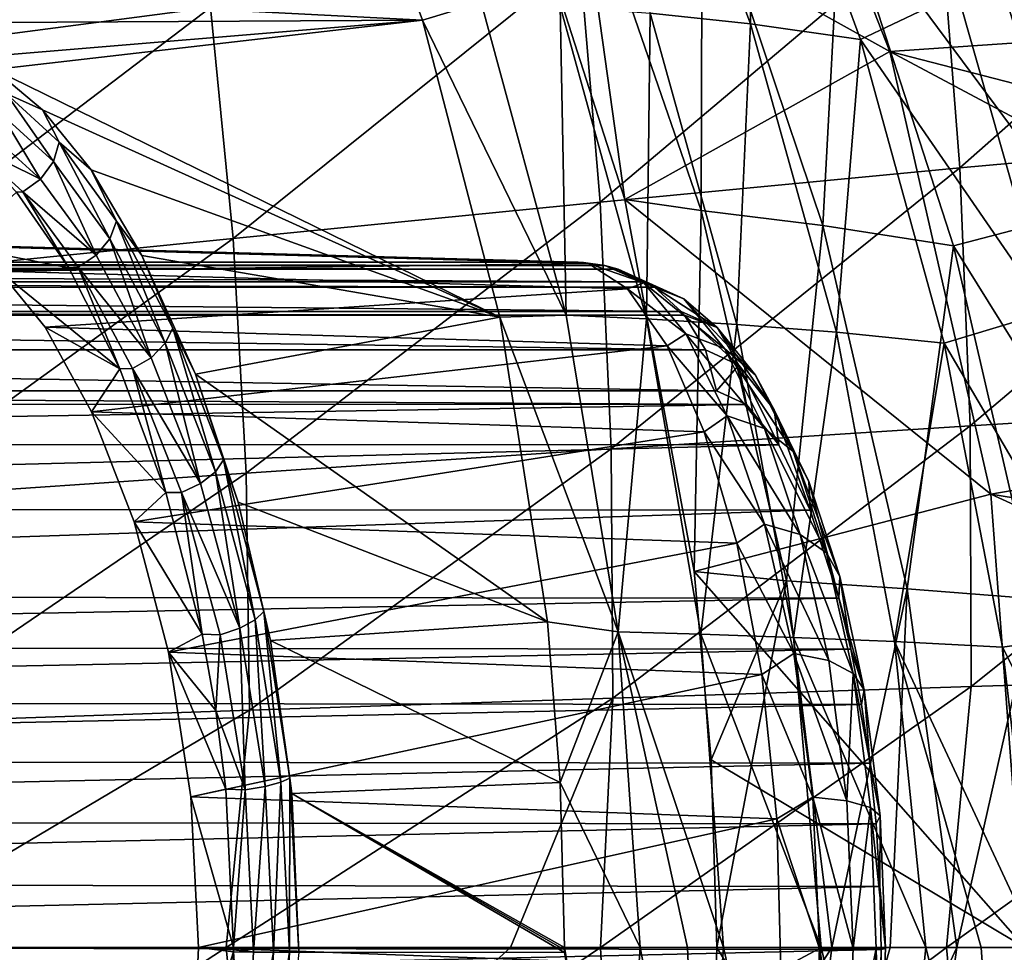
# Model space of a CAD drawing. Header units: metres. Extents: x -237 to 25, y -25 to 25.
# Tile 110 of 165: x -181.6 to -176.6, y -0.02 to 4.71. Entities that reach past the tile are written whole.
import ezdxf

# ---------------------------------------------------------------- set-up
doc = ezdxf.new("R2010")
doc.units = ezdxf.units.M
doc.layers.add('solid_10481232', color=7, linetype='CONTINUOUS')

msp = doc.modelspace()

# ---------------------------------------------------------------- linework, layer by layer
at = {"layer": 'solid_10481232'}
for points in [[(-179.116196, 5.624465, 176.198853), (-178.026047, 6.690937, 182.557755), (-177.184219, 4.551224, 182.346786)], [(-177.184219, 4.551224, 182.346786), (-178.026047, 6.690937, 182.557755), (-174.458664, 4.736272, 181.663757)], [(-177.891769, 4.691387, 175.975433), (-178.473129, 6.230053, 176.067795), (-177.889908, 6.130466, 176.855148)], [(-178.401749, 4.746081, 175.096893), (-178.473129, 6.230053, 176.067795), (-177.891769, 4.691387, 175.975433)], [(-176.840408, 4.847485, 177.458267), (-176.731445, 6.225313, 178.19812), (-176.187683, 4.685115, 178.053986)], [(-176.187683, 4.685115, 178.053986), (-176.731445, 6.225313, 178.19812), (-175.60318, 4.823076, 178.593277)], [(-179.557724, 4.709187, 171.87558), (-199.142776, 5.710663, 94.82251), (-180.080124, 6.126071, 172.005569)], [(-179.259521, 4.799756, 173.031403), (-179.557724, 4.709187, 171.87558), (-180.080124, 6.126071, 172.005569)], [(-177.891769, 4.691387, 175.975433), (-177.889908, 6.130466, 176.855148), (-177.333298, 4.612298, 176.754852)], [(-177.333298, 4.612298, 176.754852), (-177.889908, 6.130466, 176.855148), (-176.840408, 4.847485, 177.458267)], [(-182.73848, 5.60875, 213.063034), (-182.559113, 4.521958, 213.382874), (-180.797623, 5.916001, 212.622665)], [(-182.559113, 4.521958, 213.382874), (-180.633942, 4.773309, 213.009659), (-180.797623, 5.916001, 212.622665)], [(-179.557724, 4.709187, 171.87558), (-198.757599, 4.604128, 94.726448), (-199.142776, 5.710663, 94.82251)], [(-178.530106, 3.79845, 176.046616), (-179.116196, 5.624465, 176.198853), (-177.184219, 4.551224, 182.346786)], [(-178.78212, 5.600693, 176.719574), (-179.116196, 5.624465, 176.198853), (-178.530106, 3.79845, 176.046616)], [(-178.14238, 3.743695, 176.647903), (-178.78212, 5.600693, 176.719574), (-178.530106, 3.79845, 176.046616)], [(-178.136856, 5.49038, 177.542099), (-178.78212, 5.600693, 176.719574), (-178.14238, 3.743695, 176.647903)], [(-177.434174, 5.33835, 178.266647), (-176.239319, 3.725851, 178.806152), (-176.841385, 5.57471, 178.935608)], [(-175.990875, 5.174923, 179.457275), (-176.841385, 5.57471, 178.935608), (-176.239319, 3.725851, 178.806152)], [(-178.136856, 5.49038, 177.542099), (-178.14238, 3.743695, 176.647903), (-177.524994, 3.666541, 177.462738)], [(-178.136856, 5.49038, 177.542099), (-177.524994, 3.666541, 177.462738), (-177.434174, 5.33835, 178.266647)], [(-176.927399, 5.243643, 212.253555), (-176.827972, 3.960128, 212.649963), (-175.138519, 5.451741, 211.877335)], [(-176.827972, 3.960128, 212.649963), (-175.034729, 4.121359, 212.309662), (-175.138519, 5.451741, 211.877335)], [(-177.524994, 3.666541, 177.462738), (-176.861298, 3.563029, 178.177582), (-177.434174, 5.33835, 178.266647)], [(-177.434174, 5.33835, 178.266647), (-176.861298, 3.563029, 178.177582), (-176.239319, 3.725851, 178.806152)], [(-178.758026, 5.015879, 212.632111), (-178.654602, 3.785704, 212.986206), (-176.927399, 5.243643, 212.253555)], [(-178.654602, 3.785704, 212.986206), (-176.827972, 3.960128, 212.649963), (-176.927399, 5.243643, 212.253555)], [(-180.633942, 4.773309, 213.009659), (-180.519669, 3.601113, 213.315643), (-178.758026, 5.015879, 212.632111)], [(-180.519669, 3.601113, 213.315643), (-178.654602, 3.785704, 212.986206), (-178.758026, 5.015879, 212.632111)], [(-177.333298, 4.612298, 176.754852), (-176.840408, 4.847485, 177.458267), (-176.379578, 3.227953, 177.401703)], [(-176.379578, 3.227953, 177.401703), (-176.840408, 4.847485, 177.458267), (-176.187683, 4.685115, 178.053986)], [(-182.559113, 4.521958, 213.382874), (-182.428757, 3.410345, 213.635559), (-180.633942, 4.773309, 213.009659)], [(-182.428757, 3.410345, 213.635559), (-180.519669, 3.601113, 213.315643), (-180.633942, 4.773309, 213.009659)], [(-179.259521, 4.799756, 173.031403), (-178.828171, 3.210992, 172.967529), (-179.557724, 4.709187, 171.87558)], [(-178.858856, 4.780591, 174.116119), (-178.828171, 3.210992, 172.967529), (-179.259521, 4.799756, 173.031403)], [(-178.419861, 3.192245, 174.077637), (-178.828171, 3.210992, 172.967529), (-178.858856, 4.780591, 174.116119)], [(-178.419861, 3.192245, 174.077637), (-178.858856, 4.780591, 174.116119), (-178.401749, 4.746081, 175.096893)], [(-181.918106, 4.513629, 162.151367), (-198.757599, 4.604128, 94.726448), (-179.557724, 4.709187, 171.87558)], [(-181.733109, 4.458906, 162.823944), (-181.918106, 4.513629, 162.151367), (-179.557724, 4.709187, 171.87558)], [(-181.733109, 4.458906, 162.823944), (-179.557724, 4.709187, 171.87558), (-179.164032, 3.200534, 171.780029)], [(-178.828171, 3.210992, 172.967529), (-179.164032, 3.200534, 171.780029), (-179.557724, 4.709187, 171.87558)], [(-178.419861, 3.192245, 174.077637), (-178.401749, 4.746081, 175.096893), (-177.960663, 3.164629, 175.069946)], [(-177.960663, 3.164629, 175.069946), (-178.401749, 4.746081, 175.096893), (-177.891769, 4.691387, 175.975433)], [(-177.184219, 4.551224, 182.346786), (-174.458664, 4.736272, 181.663757), (-174.125763, 3.761809, 181.580338)], [(-177.960663, 3.164629, 175.069946), (-177.891769, 4.691387, 175.975433), (-177.455139, 3.12486, 175.949951)], [(-177.455139, 3.12486, 175.949951), (-177.891769, 4.691387, 175.975433), (-177.333298, 4.612298, 176.754852)], [(-177.455139, 3.12486, 175.949951), (-177.333298, 4.612298, 176.754852), (-176.908249, 3.070093, 176.724304)], [(-176.908249, 3.070093, 176.724304), (-177.333298, 4.612298, 176.754852), (-176.379578, 3.227953, 177.401703)], [(-178.530106, 3.79845, 176.046616), (-177.184219, 4.551224, 182.346786), (-176.670776, 2.30257, 182.218124)], [(-177.184219, 4.551224, 182.346786), (-174.125763, 3.761809, 181.580338), (-173.868927, 2.782364, 181.515976)], [(-176.670776, 2.30257, 182.218124), (-177.184219, 4.551224, 182.346786), (-173.868927, 2.782364, 181.515976)], [(-181.487381, 4.254533, 163.558182), (-181.733109, 4.458906, 162.823944), (-179.164032, 3.200534, 171.780029)], [(-181.673111, 4.33685, 162.971054), (-181.733109, 4.458906, 162.823944), (-181.487381, 4.254533, 163.558182)], [(-181.432098, 3.991808, 163.718613), (-181.69812, 4.233265, 162.957108), (-181.673111, 4.33685, 162.971054)], [(-181.402557, 4.089914, 163.751053), (-181.673111, 4.33685, 162.971054), (-181.487381, 4.254533, 163.558182)], [(-181.432098, 3.991808, 163.718613), (-181.673111, 4.33685, 162.971054), (-181.402557, 4.089914, 163.751053)], [(-181.240906, 3.949619, 164.195404), (-181.487381, 4.254533, 163.558182), (-179.164032, 3.200534, 171.780029)], [(-181.402557, 4.089914, 163.751053), (-181.487381, 4.254533, 163.558182), (-181.240906, 3.949619, 164.195404)], [(-181.497696, 3.901522, 163.703323), (-181.760223, 4.139288, 162.956863), (-181.69812, 4.233265, 162.957108)], [(-181.497696, 3.901522, 163.703323), (-181.69812, 4.233265, 162.957108), (-181.432098, 3.991808, 163.718613)], [(-181.497696, 3.901522, 163.703323), (-181.848221, 4.074387, 162.970917), (-181.760223, 4.139288, 162.956863)], [(-176.827972, 3.960128, 212.649963), (-176.77652, 2.649678, 212.938065), (-175.034729, 4.121359, 212.309662)], [(-176.77652, 2.649678, 212.938065), (-174.978104, 2.759845, 212.623642), (-175.034729, 4.121359, 212.309662)], [(-181.848221, 4.074387, 162.970917), (-181.587402, 3.837705, 163.708954), (-181.62027, 3.835392, 163.692841)], [(-181.497696, 3.901522, 163.703323), (-181.587402, 3.837705, 163.708954), (-181.848221, 4.074387, 162.970917)], [(-181.146347, 3.599217, 164.411865), (-181.432098, 3.991808, 163.718613), (-181.402557, 4.089914, 163.751053)], [(-181.112549, 3.688232, 164.461716), (-181.402557, 4.089914, 163.751053), (-181.240906, 3.949619, 164.195404)], [(-181.146347, 3.599217, 164.411865), (-181.402557, 4.089914, 163.751053), (-181.112549, 3.688232, 164.461716)], [(-181.215469, 3.515634, 164.38147), (-181.497696, 3.901522, 163.703323), (-181.432098, 3.991808, 163.718613)], [(-181.215469, 3.515634, 164.38147), (-181.432098, 3.991808, 163.718613), (-181.146347, 3.599217, 164.411865)], [(-178.654602, 3.785704, 212.986206), (-178.599503, 2.532049, 213.243622), (-176.827972, 3.960128, 212.649963)], [(-178.599503, 2.532049, 213.243622), (-176.77652, 2.649678, 212.938065), (-176.827972, 3.960128, 212.649963)], [(-181.215469, 3.515634, 164.38147), (-181.587402, 3.837705, 163.708954), (-181.497696, 3.901522, 163.703323)], [(-180.982788, 3.514504, 164.77742), (-181.240906, 3.949619, 164.195404), (-179.164032, 3.200534, 171.780029)], [(-181.112549, 3.688232, 164.461716), (-181.240906, 3.949619, 164.195404), (-180.982788, 3.514504, 164.77742)], [(-181.916412, 3.561144, 162.216644), (-181.62027, 3.835392, 163.692841), (-181.35379, 3.451878, 164.364639)], [(-181.587402, 3.837705, 163.708954), (-181.35379, 3.451878, 164.364639), (-181.62027, 3.835392, 163.692841)], [(-181.587402, 3.837705, 163.708954), (-181.307236, 3.454676, 164.377441), (-181.35379, 3.451878, 164.364639)], [(-181.215469, 3.515634, 164.38147), (-181.307236, 3.454676, 164.377441), (-181.587402, 3.837705, 163.708954)], [(-180.519669, 3.601113, 213.315643), (-180.453934, 2.408455, 213.537964), (-178.654602, 3.785704, 212.986206)], [(-180.453934, 2.408455, 213.537964), (-178.599503, 2.532049, 213.243622), (-178.654602, 3.785704, 212.986206)], [(-178.177353, 1.908863, 175.944595), (-178.530106, 3.79845, 176.046616), (-176.670776, 2.30257, 182.218124)], [(-178.14238, 3.743695, 176.647903), (-178.530106, 3.79845, 176.046616), (-178.177353, 1.908863, 175.944595)], [(-177.70929, 1.861857, 176.684433), (-178.14238, 3.743695, 176.647903), (-178.177353, 1.908863, 175.944595)], [(-177.524994, 3.666541, 177.462738), (-178.14238, 3.743695, 176.647903), (-177.70929, 1.861857, 176.684433)], [(-176.861298, 3.563029, 178.177582), (-175.795395, 1.853297, 178.798401), (-176.239319, 3.725851, 178.806152)], [(-180.863953, 3.06851, 165.015137), (-181.146347, 3.599217, 164.411865), (-181.112549, 3.688232, 164.461716)], [(-180.826279, 3.144937, 165.080643), (-181.112549, 3.688232, 164.461716), (-180.982788, 3.514504, 164.77742)], [(-180.863953, 3.06851, 165.015137), (-181.112549, 3.688232, 164.461716), (-180.826279, 3.144937, 165.080643)], [(-177.524994, 3.666541, 177.462738), (-177.70929, 1.861857, 176.684433), (-177.096069, 1.822429, 177.494339)], [(-177.524994, 3.666541, 177.462738), (-177.096069, 1.822429, 177.494339), (-176.861298, 3.563029, 178.177582)], [(-182.428757, 3.410345, 213.635559), (-182.346985, 2.2811, 213.818909), (-180.519669, 3.601113, 213.315643)], [(-182.346985, 2.2811, 213.818909), (-180.453934, 2.408455, 213.537964), (-180.519669, 3.601113, 213.315643)], [(-190.781921, 3.480846, 112.926102), (-181.971069, 3.567887, 162.004288), (-178.766922, 3.480846, 161.115616)], [(-178.766922, 3.480846, 161.115616), (-181.971069, 3.567887, 162.004288), (-181.944122, 3.566207, 162.110626)], [(-178.740601, 3.479191, 161.21936), (-181.944122, 3.566207, 162.110626), (-181.916412, 3.561144, 162.216644)], [(-178.740601, 3.479191, 161.21936), (-178.766922, 3.480846, 161.115616), (-181.944122, 3.566207, 162.110626)], [(-181.708435, 3.435745, 162.926468), (-181.916412, 3.561144, 162.216644), (-181.35379, 3.451878, 164.364639)], [(-178.713943, 3.474241, 161.322876), (-181.916412, 3.561144, 162.216644), (-181.708435, 3.435745, 162.926468)], [(-178.713943, 3.474241, 161.322876), (-178.740601, 3.479191, 161.21936), (-181.916412, 3.561144, 162.216644)], [(-180.93663, 2.995133, 164.970169), (-181.215469, 3.515634, 164.38147), (-181.146347, 3.599217, 164.411865)], [(-180.93663, 2.995133, 164.970169), (-181.146347, 3.599217, 164.411865), (-180.863953, 3.06851, 165.015137)], [(-177.096069, 1.822429, 177.494339), (-176.44574, 1.770874, 178.198013), (-176.861298, 3.563029, 178.177582)], [(-176.861298, 3.563029, 178.177582), (-176.44574, 1.770874, 178.198013), (-175.795395, 1.853297, 178.798401)], [(-180.93663, 2.995133, 164.970169), (-181.307236, 3.454676, 164.377441), (-181.215469, 3.515634, 164.38147)], [(-180.710403, 2.912573, 165.334595), (-180.982788, 3.514504, 164.77742), (-179.164032, 3.200534, 171.780029)], [(-180.826279, 3.144937, 165.080643), (-180.982788, 3.514504, 164.77742), (-180.710403, 2.912573, 165.334595)], [(-178.631332, 3.463958, 161.081543), (-190.781921, 3.480846, 112.926102), (-178.766922, 3.480846, 161.115616)], [(-190.645752, 3.463844, 112.892159), (-190.781921, 3.480846, 112.926102), (-178.631332, 3.463958, 161.081543)], [(-190.645752, 3.463844, 112.892159), (-178.631332, 3.463958, 161.081543), (-178.564484, 3.445498, 161.064835)], [(-190.574173, 3.443749, 112.874313), (-190.645752, 3.463844, 112.892159), (-178.564484, 3.445498, 161.064835)], [(-178.516495, 3.34526, 162.043106), (-178.713943, 3.474241, 161.322876), (-181.708435, 3.435745, 162.926468)], [(-181.708435, 3.435745, 162.926468), (-181.35379, 3.451878, 164.364639), (-181.094589, 2.93964, 164.942459)], [(-181.307236, 3.454676, 164.377441), (-181.094589, 2.93964, 164.942459), (-181.35379, 3.451878, 164.364639)], [(-181.307236, 3.454676, 164.377441), (-181.030884, 2.939835, 164.955643), (-181.094589, 2.93964, 164.942459)], [(-180.93663, 2.995133, 164.970169), (-181.030884, 2.939835, 164.955643), (-181.307236, 3.454676, 164.377441)], [(-178.631332, 3.463958, 161.081543), (-178.766922, 3.480846, 161.115616), (-178.740601, 3.479191, 161.21936)], [(-178.631332, 3.463958, 161.081543), (-178.740601, 3.479191, 161.21936), (-178.713943, 3.474241, 161.322876)], [(-178.433182, 3.376189, 161.826859), (-178.713943, 3.474241, 161.322876), (-178.516495, 3.34526, 162.043106)], [(-178.631332, 3.463958, 161.081543), (-178.713943, 3.474241, 161.322876), (-178.433182, 3.376189, 161.826859)], [(-178.631332, 3.463958, 161.081543), (-178.229538, 3.294886, 161.750259), (-178.422134, 3.380592, 161.029373)], [(-178.631332, 3.463958, 161.081543), (-178.433182, 3.376189, 161.826859), (-178.229538, 3.294886, 161.750259)], [(-178.564484, 3.445498, 161.064835), (-178.631332, 3.463958, 161.081543), (-178.422134, 3.380592, 161.029373)], [(-190.574173, 3.443749, 112.874313), (-178.564484, 3.445498, 161.064835), (-178.422134, 3.380592, 161.029373)], [(-190.436859, 3.380473, 112.84008), (-190.574173, 3.443749, 112.874313), (-178.422134, 3.380592, 161.029373)], [(-181.47467, 3.150587, 163.598816), (-181.708435, 3.435745, 162.926468), (-181.094589, 2.93964, 164.942459)], [(-178.516495, 3.34526, 162.043106), (-181.708435, 3.435745, 162.926468), (-181.47467, 3.150587, 163.598816)], [(-190.436859, 3.380473, 112.84008), (-178.422134, 3.380592, 161.029373), (-178.379623, 3.353243, 161.018768)], [(-190.388016, 3.348654, 112.827904), (-190.436859, 3.380473, 112.84008), (-178.379623, 3.353243, 161.018768)], [(-190.388016, 3.348654, 112.827904), (-178.379623, 3.353243, 161.018768), (-178.243347, 3.230779, 160.984787)], [(-178.433182, 3.376189, 161.826859), (-178.516495, 3.34526, 162.043106), (-178.219757, 3.116772, 162.52623)], [(-178.433182, 3.376189, 161.826859), (-178.023544, 3.04174, 162.427139), (-178.229538, 3.294886, 161.750259)], [(-178.433182, 3.376189, 161.826859), (-178.219757, 3.116772, 162.52623), (-178.023544, 3.04174, 162.427139)], [(-178.379623, 3.353243, 161.018768), (-178.422134, 3.380592, 161.029373), (-178.229538, 3.294886, 161.750259)], [(-178.379623, 3.353243, 161.018768), (-178.060699, 3.14856, 161.667938), (-178.243347, 3.230779, 160.984787)], [(-178.379623, 3.353243, 161.018768), (-178.229538, 3.294886, 161.750259), (-178.060699, 3.14856, 161.667938)], [(-190.258072, 3.230536, 112.795502), (-190.388016, 3.348654, 112.827904), (-178.243347, 3.230779, 160.984787)], [(-178.315414, 3.054989, 162.71962), (-178.516495, 3.34526, 162.043106), (-181.47467, 3.150587, 163.598816)], [(-178.219757, 3.116772, 162.52623), (-178.516495, 3.34526, 162.043106), (-178.315414, 3.054989, 162.71962)], [(-178.229538, 3.294886, 161.750259), (-177.866486, 2.906669, 162.309753), (-178.060699, 3.14856, 161.667938)], [(-178.229538, 3.294886, 161.750259), (-178.023544, 3.04174, 162.427139), (-177.866486, 2.906669, 162.309753)], [(-190.258072, 3.230536, 112.795502), (-178.243347, 3.230779, 160.984787), (-178.227203, 3.211497, 160.980759)], [(-190.237869, 3.206182, 112.790466), (-190.258072, 3.230536, 112.795502), (-178.227203, 3.211497, 160.980759)], [(-190.237869, 3.206182, 112.790466), (-178.227203, 3.211497, 160.980759), (-178.121002, 3.035587, 160.954208)], [(-190.13591, 3.035577, 112.765045), (-190.237869, 3.206182, 112.790466), (-178.121002, 3.035587, 160.954208)], [(-178.828171, 3.210992, 172.967529), (-178.564514, 1.603882, 172.953629), (-179.164032, 3.200534, 171.780029)], [(-178.419861, 3.192245, 174.077637), (-178.564514, 1.603882, 172.953629), (-178.828171, 3.210992, 172.967529)], [(-178.227203, 3.211497, 160.980759), (-178.243347, 3.230779, 160.984787), (-178.060699, 3.14856, 161.667938)], [(-178.227203, 3.211497, 160.980759), (-177.951172, 2.958417, 161.59169), (-178.121002, 3.035587, 160.954208)], [(-178.227203, 3.211497, 160.980759), (-178.060699, 3.14856, 161.667938), (-177.951172, 2.958417, 161.59169)], [(-176.908249, 3.070093, 176.724304), (-176.379578, 3.227953, 177.401703), (-176.049759, 1.604323, 177.428268)], [(-180.710403, 2.912573, 165.334595), (-179.164032, 3.200534, 171.780029), (-178.922211, 1.654407, 171.720901)], [(-178.564514, 1.603882, 172.953629), (-178.922211, 1.654407, 171.720901), (-179.164032, 3.200534, 171.780029)], [(-178.14328, 1.591302, 174.09642), (-178.564514, 1.603882, 172.953629), (-178.419861, 3.192245, 174.077637)], [(-178.14328, 1.591302, 174.09642), (-178.419861, 3.192245, 174.077637), (-177.960663, 3.164629, 175.069946)], [(-178.14328, 1.591302, 174.09642), (-177.960663, 3.164629, 175.069946), (-177.673248, 1.575201, 175.10643)], [(-177.673248, 1.575201, 175.10643), (-177.960663, 3.164629, 175.069946), (-177.455139, 3.12486, 175.949951)], [(-181.238785, 2.72059, 164.190125), (-181.47467, 3.150587, 163.598816), (-181.094589, 2.93964, 164.942459)], [(-178.315414, 3.054989, 162.71962), (-181.47467, 3.150587, 163.598816), (-181.238785, 2.72059, 164.190125)], [(-180.609512, 2.416307, 165.509506), (-180.863953, 3.06851, 165.015137), (-180.826279, 3.144937, 165.080643)], [(-180.568497, 2.476893, 165.588242), (-180.826279, 3.144937, 165.080643), (-180.710403, 2.912573, 165.334595)], [(-180.609512, 2.416307, 165.509506), (-180.826279, 3.144937, 165.080643), (-180.568497, 2.476893, 165.588242)], [(-178.219757, 3.116772, 162.52623), (-178.315414, 3.054989, 162.71962), (-178.009491, 2.700654, 163.145004)], [(-178.219757, 3.116772, 162.52623), (-177.820801, 2.635631, 163.026184), (-178.023544, 3.04174, 162.427139)], [(-178.219757, 3.116772, 162.52623), (-178.009491, 2.700654, 163.145004), (-177.820801, 2.635631, 163.026184)], [(-178.060699, 3.14856, 161.667938), (-177.771362, 2.731162, 162.190948), (-177.951172, 2.958417, 161.59169)], [(-178.060699, 3.14856, 161.667938), (-177.866486, 2.906669, 162.309753), (-177.771362, 2.731162, 162.190948)], [(-177.673248, 1.575201, 175.10643), (-177.455139, 3.12486, 175.949951), (-177.160446, 1.553885, 175.992722)], [(-177.160446, 1.553885, 175.992722), (-177.455139, 3.12486, 175.949951), (-176.908249, 3.070093, 176.724304)], [(-178.126389, 2.619194, 163.314575), (-178.315414, 3.054989, 162.71962), (-181.238785, 2.72059, 164.190125)], [(-180.685577, 2.356898, 165.451431), (-180.93663, 2.995133, 164.970169), (-180.863953, 3.06851, 165.015137)], [(-180.685577, 2.356898, 165.451431), (-180.863953, 3.06851, 165.015137), (-180.609512, 2.416307, 165.509506)], [(-178.009491, 2.700654, 163.145004), (-178.315414, 3.054989, 162.71962), (-178.126389, 2.619194, 163.314575)], [(-177.160446, 1.553885, 175.992722), (-176.908249, 3.070093, 176.724304), (-176.611023, 1.525882, 176.764999)], [(-176.611023, 1.525882, 176.764999), (-176.908249, 3.070093, 176.724304), (-176.049759, 1.604323, 177.428268)], [(-190.13591, 3.035577, 112.765045), (-178.121002, 3.035587, 160.954208), (-178.06427, 2.827367, 160.94043)], [(-190.13591, 3.035577, 112.765045), (-178.06427, 2.827367, 160.94043), (-190.079269, 2.827367, 112.750923)], [(-178.121002, 3.035587, 160.954208), (-177.951172, 2.958417, 161.59169), (-178.06427, 2.827367, 160.94043)], [(-178.023544, 3.04174, 162.427139), (-177.675735, 2.51856, 162.878052), (-177.866486, 2.906669, 162.309753)], [(-178.023544, 3.04174, 162.427139), (-177.820801, 2.635631, 163.026184), (-177.675735, 2.51856, 162.878052)], [(-180.685577, 2.356898, 165.451431), (-181.030884, 2.939835, 164.955643), (-180.93663, 2.995133, 164.970169)], [(-177.951172, 2.958417, 161.59169), (-177.911224, 2.758576, 161.517929), (-178.06427, 2.827367, 160.94043)], [(-177.951172, 2.958417, 161.59169), (-177.748199, 2.553201, 162.068649), (-177.911224, 2.758576, 161.517929)], [(-177.951172, 2.958417, 161.59169), (-177.771362, 2.731162, 162.190948), (-177.748199, 2.553201, 162.068649)], [(-181.238785, 2.72059, 164.190125), (-181.094589, 2.93964, 164.942459), (-180.861343, 2.31157, 165.416306)], [(-181.030884, 2.939835, 164.955643), (-180.861343, 2.31157, 165.416306), (-181.094589, 2.93964, 164.942459)], [(-181.030884, 2.939835, 164.955643), (-180.782562, 2.310786, 165.426575), (-180.861343, 2.31157, 165.416306)], [(-180.685577, 2.356898, 165.451431), (-180.782562, 2.310786, 165.426575), (-181.030884, 2.939835, 164.955643)], [(-180.493179, 2.261078, 165.743439), (-180.710403, 2.912573, 165.334595), (-178.922211, 1.654407, 171.720901)], [(-180.568497, 2.476893, 165.588242), (-180.710403, 2.912573, 165.334595), (-180.493179, 2.261078, 165.743439)], [(-177.866486, 2.906669, 162.309753), (-177.595352, 2.366455, 162.721954), (-177.771362, 2.731162, 162.190948)], [(-177.866486, 2.906669, 162.309753), (-177.675735, 2.51856, 162.878052), (-177.595352, 2.366455, 162.721954)], [(-190.214447, 2.759539, 112.172874), (-190.079269, 2.827367, 112.750923), (-177.911224, 2.758576, 161.517929)], [(-190.079269, 2.827367, 112.750923), (-178.06427, 2.827367, 160.94043), (-177.911224, 2.758576, 161.517929)], [(-190.328461, 2.556906, 111.613792), (-190.214447, 2.759539, 112.172874), (-177.911224, 2.758576, 161.517929)], [(-190.328461, 2.556906, 111.613792), (-177.911224, 2.758576, 161.517929), (-177.748199, 2.553201, 162.068649)], [(-176.77652, 2.649678, 212.938065), (-176.771515, 1.325055, 213.115387), (-174.978104, 2.759845, 212.623642)], [(-176.771515, 1.325055, 213.115387), (-174.966751, 1.381054, 212.816284), (-174.978104, 2.759845, 212.623642)], [(-176.670776, 2.30257, 182.218124), (-173.868927, 2.782364, 181.515976), (-173.6922, 1.820706, 181.47168)], [(-181.022095, 2.162238, 164.678467), (-181.238785, 2.72059, 164.190125), (-180.861343, 2.31157, 165.416306)], [(-178.126389, 2.619194, 163.314575), (-181.238785, 2.72059, 164.190125), (-181.022095, 2.162238, 164.678467)], [(-178.009491, 2.700654, 163.145004), (-178.126389, 2.619194, 163.314575), (-177.820648, 2.150177, 163.655182)], [(-178.009491, 2.700654, 163.145004), (-177.63884, 2.098363, 163.520233), (-177.820801, 2.635631, 163.026184)], [(-178.009491, 2.700654, 163.145004), (-177.820648, 2.150177, 163.655182), (-177.63884, 2.098363, 163.520233)], [(-177.771362, 2.731162, 162.190948), (-177.588226, 2.220917, 162.560547), (-177.748199, 2.553201, 162.068649)], [(-177.771362, 2.731162, 162.190948), (-177.595352, 2.366455, 162.721954), (-177.588226, 2.220917, 162.560547)], [(-177.961426, 2.053677, 163.805893), (-178.126389, 2.619194, 163.314575), (-181.022095, 2.162238, 164.678467)], [(-178.599503, 2.532049, 213.243622), (-178.59166, 1.266138, 213.402161), (-176.77652, 2.649678, 212.938065)], [(-178.59166, 1.266138, 213.402161), (-176.771515, 1.325055, 213.115387), (-176.77652, 2.649678, 212.938065)], [(-177.820648, 2.150177, 163.655182), (-178.126389, 2.619194, 163.314575), (-177.961426, 2.053677, 163.805893)], [(-177.820801, 2.635631, 163.026184), (-177.504807, 2.005063, 163.346954), (-177.675735, 2.51856, 162.878052)], [(-177.820801, 2.635631, 163.026184), (-177.63884, 2.098363, 163.520233), (-177.504807, 2.005063, 163.346954)], [(-190.41803, 2.228556, 111.106209), (-190.328461, 2.556906, 111.613792), (-177.748199, 2.553201, 162.068649)], [(-190.41803, 2.228556, 111.106209), (-177.748199, 2.553201, 162.068649), (-177.588226, 2.220917, 162.560547)], [(-180.453934, 2.408455, 213.537964), (-180.435974, 1.204738, 213.674744), (-178.599503, 2.532049, 213.243622)], [(-180.435974, 1.204738, 213.674744), (-178.59166, 1.266138, 213.402161), (-178.599503, 2.532049, 213.243622)], [(-177.675735, 2.51856, 162.878052), (-177.437988, 1.883863, 163.160385), (-177.595352, 2.366455, 162.721954)], [(-177.675735, 2.51856, 162.878052), (-177.504807, 2.005063, 163.346954), (-177.437988, 1.883863, 163.160385)], [(-180.406815, 1.663881, 165.877625), (-180.609512, 2.416307, 165.509506), (-180.568497, 2.476893, 165.588242)], [(-180.363205, 1.705815, 165.966446), (-180.568497, 2.476893, 165.588242), (-180.493179, 2.261078, 165.743439)], [(-180.406815, 1.663881, 165.877625), (-180.568497, 2.476893, 165.588242), (-180.363205, 1.705815, 165.966446)], [(-182.346985, 2.2811, 213.818909), (-182.313446, 1.141678, 213.931335), (-180.453934, 2.408455, 213.537964)], [(-182.313446, 1.141678, 213.931335), (-180.435974, 1.204738, 213.674744), (-180.453934, 2.408455, 213.537964)], [(-180.485748, 1.622037, 165.809021), (-180.685577, 2.356898, 165.451431), (-180.609512, 2.416307, 165.509506)], [(-180.485748, 1.622037, 165.809021), (-180.609512, 2.416307, 165.509506), (-180.406815, 1.663881, 165.877625)], [(-180.485748, 1.622037, 165.809021), (-180.782562, 2.310786, 165.426575), (-180.685577, 2.356898, 165.451431)], [(-177.595352, 2.366455, 162.721954), (-177.44368, 1.774911, 162.972275), (-177.588226, 2.220917, 162.560547)], [(-177.595352, 2.366455, 162.721954), (-177.437988, 1.883863, 163.160385), (-177.44368, 1.774911, 162.972275)], [(-181.022095, 2.162238, 164.678467), (-180.861343, 2.31157, 165.416306), (-180.676376, 1.591565, 165.767517)], [(-180.782562, 2.310786, 165.426575), (-180.676376, 1.591565, 165.767517), (-180.861343, 2.31157, 165.416306)], [(-180.782562, 2.310786, 165.426575), (-180.585312, 1.588793, 165.77533), (-180.676376, 1.591565, 165.767517)], [(-180.485748, 1.622037, 165.809021), (-180.585312, 1.588793, 165.77533), (-180.782562, 2.310786, 165.426575)], [(-178.177353, 1.908863, 175.944595), (-176.670776, 2.30257, 182.218124), (-176.498291, 0, 182.174896)], [(-176.670776, 2.30257, 182.218124), (-173.6922, 1.820706, 181.47168), (-173.58847, 0.892362, 181.445694)], [(-176.498291, 0, 182.174896), (-176.670776, 2.30257, 182.218124), (-173.58847, 0.892362, 181.445694)], [(-180.329605, 1.559887, 166.034332), (-180.493179, 2.261078, 165.743439), (-178.922211, 1.654407, 171.720901)], [(-180.363205, 1.705815, 165.966446), (-180.493179, 2.261078, 165.743439), (-180.329605, 1.559887, 166.034332)], [(-190.483932, 1.786692, 110.674675), (-190.41803, 2.228556, 111.106209), (-177.588226, 2.220917, 162.560547)], [(-190.483932, 1.786692, 110.674675), (-177.588226, 2.220917, 162.560547), (-177.44368, 1.774911, 162.972275)], [(-180.847336, 1.500613, 165.042847), (-181.022095, 2.162238, 164.678467), (-180.676376, 1.591565, 165.767517)], [(-177.961426, 2.053677, 163.805893), (-181.022095, 2.162238, 164.678467), (-180.847336, 1.500613, 165.042847)], [(-177.820648, 2.150177, 163.655182), (-177.961426, 2.053677, 163.805893), (-177.670807, 1.493389, 164.035019)], [(-177.820648, 2.150177, 163.655182), (-177.494537, 1.457346, 163.888107), (-177.63884, 2.098363, 163.520233)], [(-177.820648, 2.150177, 163.655182), (-177.670807, 1.493389, 164.035019), (-177.494537, 1.457346, 163.888107)], [(-177.834732, 1.386595, 164.167404), (-177.961426, 2.053677, 163.805893), (-180.847336, 1.500613, 165.042847)], [(-177.670807, 1.493389, 164.035019), (-177.961426, 2.053677, 163.805893), (-177.834732, 1.386595, 164.167404)], [(-177.63884, 2.098363, 163.520233), (-177.3694, 1.392433, 163.696228), (-177.504807, 2.005063, 163.346954)], [(-177.63884, 2.098363, 163.520233), (-177.494537, 1.457346, 163.888107), (-177.3694, 1.392433, 163.696228)], [(-177.504807, 2.005063, 163.346954), (-177.313553, 1.30813, 163.487091), (-177.437988, 1.883863, 163.160385)], [(-177.504807, 2.005063, 163.346954), (-177.3694, 1.392433, 163.696228), (-177.313553, 1.30813, 163.487091)], [(-178.090591, 0.953714, 175.91394), (-178.177353, 1.908863, 175.944595), (-176.498291, 0, 182.174896)], [(-177.70929, 1.861857, 176.684433), (-178.177353, 1.908863, 175.944595), (-178.090591, 0.953714, 175.91394)], [(-177.70929, 1.861857, 176.684433), (-178.090591, 0.953714, 175.91394), (-178.062225, -0.000002, 175.902237)], [(-177.70929, 1.861857, 176.684433), (-178.062225, -0.000002, 175.902237), (-177.478394, -0.000075, 176.821808)], [(-177.096069, 1.822429, 177.494339), (-177.70929, 1.861857, 176.684433), (-177.478394, -0.000075, 176.821808)], [(-177.437988, 1.883863, 163.160385), (-177.381378, 1.514933, 163.141663), (-177.44368, 1.774911, 162.972275)], [(-177.437988, 1.883863, 163.160385), (-177.313553, 1.30813, 163.487091), (-177.381378, 1.514933, 163.141663)], [(-177.096069, 1.822429, 177.494339), (-177.478394, -0.000075, 176.821808), (-177.182449, -0.000045, 177.220993)], [(-177.096069, 1.822429, 177.494339), (-177.182449, -0.000045, 177.220993), (-176.844025, -0.00001, 177.632843)], [(-177.096069, 1.822429, 177.494339), (-176.844025, -0.00001, 177.632843), (-176.44574, 1.770874, 178.198013)], [(-190.508621, 1.528435, 110.495018), (-190.483932, 1.786692, 110.674675), (-177.44368, 1.774911, 162.972275)], [(-190.508621, 1.528435, 110.495018), (-177.44368, 1.774911, 162.972275), (-177.381378, 1.514933, 163.141663)], [(-176.44574, 1.770874, 178.198013), (-176.844025, -0.00001, 177.632843), (-176.175858, -0.000002, 178.330811)], [(-180.276535, 0.838888, 166.104141), (-180.406815, 1.663881, 165.877625), (-180.363205, 1.705815, 165.966446)], [(-180.231262, 0.860062, 166.199295), (-180.363205, 1.705815, 165.966446), (-180.329605, 1.559887, 166.034332)], [(-180.276535, 0.838888, 166.104141), (-180.363205, 1.705815, 165.966446), (-180.231262, 0.860062, 166.199295)], [(-180.357407, 0.8175, 166.028702), (-180.485748, 1.622037, 165.809021), (-180.406815, 1.663881, 165.877625)], [(-180.357407, 0.8175, 166.028702), (-180.406815, 1.663881, 165.877625), (-180.276535, 0.838888, 166.104141)], [(-180.329605, 1.559887, 166.034332), (-178.922211, 1.654407, 171.720901), (-178.857544, 0.838575, 171.703934)], [(-178.564514, 1.603882, 172.953629), (-178.857544, 0.838575, 171.703934), (-178.922211, 1.654407, 171.720901)], [(-180.485748, 1.622037, 165.809021), (-180.458801, 0.800238, 165.989059), (-180.585312, 1.588793, 165.77533)], [(-180.357407, 0.8175, 166.028702), (-180.458801, 0.800238, 165.989059), (-180.485748, 1.622037, 165.809021)], [(-178.564514, 1.603882, 172.953629), (-178.452133, 0.000006, 173.027084), (-178.857544, 0.838575, 171.703934)], [(-178.210953, 0.000003, 173.705246), (-178.452133, 0.000006, 173.027084), (-178.564514, 1.603882, 172.953629)], [(-178.14328, 1.591302, 174.09642), (-178.028809, 0.000002, 174.159271), (-178.564514, 1.603882, 172.953629)], [(-178.210953, 0.000003, 173.705246), (-178.564514, 1.603882, 172.953629), (-178.028809, 0.000002, 174.159271)], [(-176.611023, 1.525882, 176.764999), (-176.049759, 1.604323, 177.428268), (-175.841461, -0.000006, 177.538956)], [(-180.847336, 1.500613, 165.042847), (-180.676376, 1.591565, 165.767517), (-180.607498, 1.203708, 165.893692)], [(-180.585312, 1.588793, 165.77533), (-180.607498, 1.203708, 165.893692), (-180.676376, 1.591565, 165.767517)], [(-180.585312, 1.588793, 165.77533), (-180.458801, 0.800238, 165.989059), (-180.607498, 1.203708, 165.893692)], [(-180.221939, 0.781385, 166.218796), (-180.329605, 1.559887, 166.034332), (-178.857544, 0.838575, 171.703934)], [(-180.231262, 0.860062, 166.199295), (-180.329605, 1.559887, 166.034332), (-180.221939, 0.781385, 166.218796)], [(-178.14328, 1.591302, 174.09642), (-177.673248, 1.575201, 175.10643), (-177.53244, -0.000002, 175.206436)], [(-178.14328, 1.591302, 174.09642), (-177.53244, -0.000002, 175.206436), (-178.028809, 0.000002, 174.159271)], [(-177.673248, 1.575201, 175.10643), (-177.160446, 1.553885, 175.992722), (-177.000778, -0.000004, 176.102722)], [(-177.673248, 1.575201, 175.10643), (-177.000778, -0.000004, 176.102722), (-177.53244, -0.000002, 175.206436)], [(-177.160446, 1.553885, 175.992722), (-176.611023, 1.525882, 176.764999), (-176.434998, -0.000005, 176.875717)], [(-177.160446, 1.553885, 175.992722), (-176.434998, -0.000005, 176.875717), (-176.71933, -0.000005, 176.507065)], [(-177.000778, -0.000004, 176.102722), (-177.160446, 1.553885, 175.992722), (-176.71933, -0.000005, 176.507065)], [(-190.528275, 1.249277, 110.343201), (-190.508621, 1.528435, 110.495018), (-177.381378, 1.514933, 163.141663)], [(-190.528275, 1.249277, 110.343201), (-177.381378, 1.514933, 163.141663), (-177.327866, 1.234391, 163.283707)], [(-180.847336, 1.500613, 165.042847), (-180.607498, 1.203708, 165.893692), (-180.557312, 0.803405, 165.984009)], [(-180.733734, 0.765863, 165.268311), (-180.847336, 1.500613, 165.042847), (-180.557312, 0.803405, 165.984009)], [(-177.834732, 1.386595, 164.167404), (-180.847336, 1.500613, 165.042847), (-180.733734, 0.765863, 165.268311)], [(-177.313553, 1.30813, 163.487091), (-177.327866, 1.234391, 163.283707), (-177.381378, 1.514933, 163.141663)], [(-176.611023, 1.525882, 176.764999), (-175.841461, -0.000006, 177.538956), (-176.434998, -0.000005, 176.875717)], [(-177.670807, 1.493389, 164.035019), (-177.834732, 1.386595, 164.167404), (-177.574493, 0.762776, 164.269043)], [(-177.670807, 1.493389, 164.035019), (-177.401825, 0.744329, 164.114807), (-177.494537, 1.457346, 163.888107)], [(-177.670807, 1.493389, 164.035019), (-177.574493, 0.762776, 164.269043), (-177.401825, 0.744329, 164.114807)], [(-177.494537, 1.457346, 163.888107), (-177.401825, 0.744329, 164.114807), (-177.3694, 1.392433, 163.696228)], [(-177.757736, 0.653235, 164.381058), (-177.834732, 1.386595, 164.167404), (-180.733734, 0.765863, 165.268311)], [(-177.574493, 0.762776, 164.269043), (-177.834732, 1.386595, 164.167404), (-177.757736, 0.653235, 164.381058)], [(-177.401825, 0.744329, 164.114807), (-177.282471, 0.711078, 163.911469), (-177.3694, 1.392433, 163.696228)], [(-177.3694, 1.392433, 163.696228), (-177.233749, 0.667917, 163.688477), (-177.313553, 1.30813, 163.487091)], [(-177.3694, 1.392433, 163.696228), (-177.282471, 0.711078, 163.911469), (-177.233749, 0.667917, 163.688477)], [(-176.896896, -0.000001, 213.194672), (-175.10289, -0.000002, 212.903854), (-174.966751, 1.381054, 212.816284)], [(-176.771515, 1.325055, 213.115387), (-176.896896, -0.000001, 213.194672), (-174.966751, 1.381054, 212.816284)], [(-178.654327, 0, 213.464813), (-176.896896, -0.000001, 213.194672), (-176.771515, 1.325055, 213.115387)], [(-178.59166, 1.266138, 213.402161), (-178.654327, 0, 213.464813), (-176.771515, 1.325055, 213.115387)], [(-177.313553, 1.30813, 163.487091), (-177.284637, 0.936173, 163.396179), (-177.327866, 1.234391, 163.283707)], [(-177.313553, 1.30813, 163.487091), (-177.233749, 0.667917, 163.688477), (-177.284637, 0.936173, 163.396179)], [(-180.555618, 0, 213.737808), (-179.110382, 0, 213.532227), (-178.59166, 1.266138, 213.402161)], [(-180.435974, 1.204738, 213.674744), (-180.555618, 0, 213.737808), (-178.59166, 1.266138, 213.402161)], [(-179.110382, 0, 213.532227), (-178.654327, 0, 213.464813), (-178.59166, 1.266138, 213.402161)], [(-190.543137, 0.952033, 110.222015), (-190.528275, 1.249277, 110.343201), (-177.327866, 1.234391, 163.283707)], [(-190.543137, 0.952033, 110.222015), (-177.327866, 1.234391, 163.283707), (-177.284637, 0.936173, 163.396179)], [(-182.470108, 0.000001, 213.990097), (-180.555618, 0, 213.737808), (-180.435974, 1.204738, 213.674744)], [(-182.313446, 1.141678, 213.931335), (-182.470108, 0.000001, 213.990097), (-180.435974, 1.204738, 213.674744)], [(-180.458801, 0.800238, 165.989059), (-180.557312, 0.803405, 165.984009), (-180.607498, 1.203708, 165.893692)], [(-190.553482, 0.643863, 110.134224), (-190.543137, 0.952033, 110.222015), (-177.284637, 0.936173, 163.396179)], [(-178.062225, -0.000002, 175.902237), (-178.090591, 0.953714, 175.91394), (-176.498291, 0, 182.174896)], [(-190.553482, 0.643863, 110.134224), (-177.284637, 0.936173, 163.396179), (-177.253159, 0.627274, 163.476929)], [(-177.233749, 0.667917, 163.688477), (-177.253159, 0.627274, 163.476929), (-177.284637, 0.936173, 163.396179)], [(-180.276535, 0.838888, 166.104141), (-180.231262, 0.860062, 166.199295), (-180.233139, -0.024085, 166.17804)], [(-180.231262, 0.860062, 166.199295), (-180.186111, -0.024795, 166.279922), (-180.233139, -0.024085, 166.17804)], [(-180.231262, 0.860062, 166.199295), (-180.221939, 0.781385, 166.218796), (-180.186111, -0.024795, 166.279922)], [(-180.733734, 0.765863, 165.268311), (-180.557312, 0.803405, 165.984009), (-180.517365, 0, 166.055267)], [(-180.458801, 0.800238, 165.989059), (-180.517365, 0, 166.055267), (-180.557312, 0.803405, 165.984009)], [(-180.458801, 0.800238, 165.989059), (-180.41626, -0.022896, 166.058762), (-180.517365, 0, 166.055267)], [(-180.357407, 0.8175, 166.028702), (-180.41626, -0.022896, 166.058762), (-180.458801, 0.800238, 165.989059)], [(-180.357407, 0.8175, 166.028702), (-180.314514, -0.023404, 166.100449), (-180.41626, -0.022896, 166.058762)], [(-180.357407, 0.8175, 166.028702), (-180.276535, 0.838888, 166.104141), (-180.314514, -0.023404, 166.100449)], [(-180.276535, 0.838888, 166.104141), (-180.233139, -0.024085, 166.17804), (-180.314514, -0.023404, 166.100449)], [(-180.221939, 0.781385, 166.218796), (-178.857544, 0.838575, 171.703934), (-178.835556, -0.000012, 171.696655)], [(-178.452133, 0.000006, 173.027084), (-178.835556, -0.000012, 171.696655), (-178.857544, 0.838575, 171.703934)], [(-180.694656, 0, 165.344177), (-180.733734, 0.765863, 165.268311), (-180.517365, 0, 166.055267)], [(-177.757736, 0.653235, 164.381058), (-180.733734, 0.765863, 165.268311), (-180.694656, 0, 165.344177)], [(-178.835556, -0.012324, 171.696655), (-180.221939, 0.781385, 166.218796), (-178.835556, -0.000012, 171.696655)], [(-178.835571, -0.024647, 171.696655), (-180.186111, -0.024795, 166.279922), (-180.221939, 0.781385, 166.218796)], [(-178.835556, -0.012324, 171.696655), (-178.835571, -0.024647, 171.696655), (-180.221939, 0.781385, 166.218796)], [(-177.574493, 0.762776, 164.269043), (-177.757736, 0.653235, 164.381058), (-177.541412, -0.005721, 164.347763)], [(-177.574493, 0.762776, 164.269043), (-177.36998, -0.005612, 164.191055), (-177.401825, 0.744329, 164.114807)], [(-177.574493, 0.762776, 164.269043), (-177.541412, -0.005721, 164.347763), (-177.36998, -0.005612, 164.191055)], [(-177.401825, 0.744329, 164.114807), (-177.36998, -0.005612, 164.191055), (-177.282471, 0.711078, 163.911469)], [(-177.36998, -0.005612, 164.191055), (-177.252625, -0.005485, 163.983871), (-177.282471, 0.711078, 163.911469)], [(-177.282471, 0.711078, 163.911469), (-177.206375, -0.005284, 163.756226), (-177.233749, 0.667917, 163.688477)], [(-177.282471, 0.711078, 163.911469), (-177.252625, -0.005485, 163.983871), (-177.206375, -0.005284, 163.756226)], [(-177.736923, -0.109587, 164.438202), (-177.757736, 0.653235, 164.381058), (-180.694656, 0, 165.344177)], [(-177.541412, -0.005721, 164.347763), (-177.757736, 0.653235, 164.381058), (-177.736923, -0.109587, 164.438202)], [(-177.233749, 0.667917, 163.688477), (-177.234085, 0.310028, 163.525375), (-177.253159, 0.627274, 163.476929)], [(-177.233749, 0.667917, 163.688477), (-177.206375, -0.005284, 163.756226), (-177.234085, 0.310028, 163.525375)], [(-190.559601, 0.327118, 110.080673), (-190.553482, 0.643863, 110.134224), (-177.253159, 0.627274, 163.476929)], [(-190.559601, 0.327118, 110.080673), (-177.253159, 0.627274, 163.476929), (-177.234085, 0.310028, 163.525375)], [(-190.561676, 0.006399, 110.062164), (-190.559601, 0.327118, 110.080673), (-177.234085, 0.310028, 163.525375)], [(-190.561676, 0.006399, 110.062164), (-177.234085, 0.310028, 163.525375), (-177.227921, -0.01088, 163.540939)], [(-177.206375, -0.005284, 163.756226), (-177.227921, -0.01088, 163.540939), (-177.234085, 0.310028, 163.525375)], [(-190.55983, -0.314522, 110.078651), (-190.561676, 0.006399, 110.062164), (-177.227921, -0.01088, 163.540939)], [(-182.313446, -1.141678, 213.931335), (-180.555618, 0, 213.737808), (-182.470108, 0.000001, 213.990097)], [(-182.313446, -1.141678, 213.931335), (-180.435974, -1.204738, 213.674744), (-180.555618, 0, 213.737808)], [(-180.725891, -0.688022, 165.284149), (-180.694656, 0, 165.344177), (-180.517395, -0.022625, 166.055206)], [(-177.736923, -0.109587, 164.438202), (-180.694656, 0, 165.344177), (-180.725891, -0.688022, 165.284149)], [(-180.694656, 0, 165.344177), (-180.517365, -0.011315, 166.055252), (-180.517395, -0.022625, 166.055206)], [(-180.694656, 0, 165.344177), (-180.517365, 0, 166.055267), (-180.517365, -0.011315, 166.055252)], [(-180.435974, -1.204738, 213.674744), (-179.110382, 0, 213.532227), (-180.555618, 0, 213.737808)], [(-180.517365, 0, 166.055267), (-180.41626, -0.022896, 166.058762), (-180.517365, -0.011315, 166.055252)], [(-180.435974, -1.204738, 213.674744), (-178.654327, 0, 213.464813), (-179.110382, 0, 213.532227)], [(-178.564529, -1.60388, 172.953583), (-178.835556, -0.000012, 171.696655), (-178.452133, 0.000006, 173.027084)], [(-178.564529, -1.60388, 172.953583), (-178.452133, 0.000006, 173.027084), (-178.143311, -1.591321, 174.096313)], [(-178.143311, -1.591321, 174.096313), (-178.452133, 0.000006, 173.027084), (-178.210953, 0.000003, 173.705246)], [(-178.143311, -1.591321, 174.096313), (-178.210953, 0.000003, 173.705246), (-178.028809, 0.000002, 174.159271)], [(-178.143311, -1.591321, 174.096313), (-178.028809, 0.000002, 174.159271), (-177.673325, -1.575247, 175.106293)], [(-177.673325, -1.575247, 175.106293), (-178.028809, 0.000002, 174.159271), (-177.53244, -0.000002, 175.206436)], [(-190.55983, -0.314522, 110.078651), (-177.227921, -0.01088, 163.540939), (-177.234726, -0.331681, 163.523743)], [(-180.725891, -0.688022, 165.284149), (-180.517395, -0.022625, 166.055206), (-180.558182, -0.812094, 165.982468)], [(-180.462997, -0.838681, 165.982132), (-180.558182, -0.812094, 165.982468), (-180.517395, -0.022625, 166.055206)], [(-180.517365, -0.011315, 166.055252), (-180.41626, -0.022896, 166.058762), (-180.517395, -0.022625, 166.055206)], [(-180.41626, -0.022896, 166.058762), (-180.462997, -0.838681, 165.982132), (-180.517395, -0.022625, 166.055206)], [(-180.314514, -0.023404, 166.100449), (-180.462997, -0.838681, 165.982132), (-180.41626, -0.022896, 166.058762)], [(-180.314514, -0.023404, 166.100449), (-180.361679, -0.856769, 166.021561), (-180.462997, -0.838681, 165.982132)], [(-180.435974, -1.204738, 213.674744), (-178.59166, -1.266139, 213.402161), (-178.654327, 0, 213.464813)], [(-180.233139, -0.024085, 166.17804), (-180.361679, -0.856769, 166.021561), (-180.314514, -0.023404, 166.100449)], [(-180.233139, -0.024085, 166.17804), (-180.280869, -0.879282, 166.096725), (-180.361679, -0.856769, 166.021561)], [(-180.186111, -0.024795, 166.279922), (-180.280869, -0.879282, 166.096725), (-180.233139, -0.024085, 166.17804)], [(-178.564529, -1.60388, 172.953583), (-178.835571, -0.024647, 171.696655), (-178.835556, -0.012324, 171.696655)], [(-178.564529, -1.60388, 172.953583), (-178.835556, -0.012324, 171.696655), (-178.835556, -0.000012, 171.696655)], [(-178.59166, -1.266139, 213.402161), (-176.896896, -0.000001, 213.194672), (-178.654327, 0, 213.464813)], [(-178.59166, -1.266139, 213.402161), (-176.771515, -1.325056, 213.115387), (-176.896896, -0.000001, 213.194672)], [(-178.0905, -0.952243, 175.913895), (-178.062225, -0.000002, 175.902237), (-176.670776, -2.30257, 182.218124)], [(-177.478394, -0.000075, 176.821808), (-178.062225, -0.000002, 175.902237), (-178.0905, -0.952243, 175.913895)], [(-177.709198, -1.86152, 176.684509), (-177.478394, -0.000075, 176.821808), (-178.0905, -0.952243, 175.913895)], [(-178.062225, -0.000002, 175.902237), (-176.498291, 0, 182.174896), (-176.670776, -2.30257, 182.218124)], [(-177.541412, -0.005721, 164.347763), (-177.736923, -0.109587, 164.438202), (-177.574966, -0.774071, 164.267914)], [(-176.844025, -0.00001, 177.632843), (-177.182449, -0.000045, 177.220993), (-177.709198, -1.86152, 176.684509)], [(-177.095978, -1.822341, 177.494431), (-176.844025, -0.00001, 177.632843), (-177.709198, -1.86152, 176.684509)], [(-177.182449, -0.000045, 177.220993), (-177.478394, -0.000075, 176.821808), (-177.709198, -1.86152, 176.684509)], [(-177.673325, -1.575247, 175.106293), (-177.53244, -0.000002, 175.206436), (-177.160553, -1.553963, 175.992554)], [(-177.541412, -0.005721, 164.347763), (-177.574966, -0.774071, 164.267914), (-177.402267, -0.755413, 164.113724)], [(-177.541412, -0.005721, 164.347763), (-177.402267, -0.755413, 164.113724), (-177.36998, -0.005612, 164.191055)], [(-177.160553, -1.553963, 175.992554), (-177.53244, -0.000002, 175.206436), (-177.000778, -0.000004, 176.102722)], [(-177.402267, -0.755413, 164.113724), (-177.282883, -0.721914, 163.910446), (-177.252625, -0.005485, 163.983871)], [(-177.36998, -0.005612, 164.191055), (-177.402267, -0.755413, 164.113724), (-177.252625, -0.005485, 163.983871)], [(-177.252625, -0.005485, 163.983871), (-177.282883, -0.721914, 163.910446), (-177.234131, -0.678361, 163.687531)], [(-177.252625, -0.005485, 163.983871), (-177.234131, -0.678361, 163.687531), (-177.206375, -0.005284, 163.756226)], [(-177.234131, -0.678361, 163.687531), (-177.234726, -0.331681, 163.523743), (-177.227921, -0.01088, 163.540939)], [(-177.206375, -0.005284, 163.756226), (-177.234131, -0.678361, 163.687531), (-177.227921, -0.01088, 163.540939)], [(-177.160553, -1.553963, 175.992554), (-177.000778, -0.000004, 176.102722), (-176.611176, -1.526001, 176.764816)], [(-176.175858, -0.000002, 178.330811), (-176.844025, -0.00001, 177.632843), (-177.095978, -1.822341, 177.494431)], [(-176.445358, -1.769491, 178.198181), (-176.175858, -0.000002, 178.330811), (-177.095978, -1.822341, 177.494431)], [(-176.611176, -1.526001, 176.764816), (-177.000778, -0.000004, 176.102722), (-176.71933, -0.000005, 176.507065)], [(-176.771515, -1.325056, 213.115387), (-175.10289, -0.000002, 212.903854), (-176.896896, -0.000001, 213.194672)], [(-176.771515, -1.325056, 213.115387), (-174.966751, -1.381055, 212.816284), (-175.10289, -0.000002, 212.903854)], [(-176.611176, -1.526001, 176.764816), (-176.71933, -0.000005, 176.507065), (-176.434998, -0.000005, 176.875717)], [(-173.705078, -1.908344, 181.474915), (-176.670776, -2.30257, 182.218124), (-176.498291, 0, 182.174896)], [(-176.611176, -1.526001, 176.764816), (-176.434998, -0.000005, 176.875717), (-176.049973, -1.604504, 177.42807)]]:
    msp.add_3dface(points, dxfattribs=at)

doc.saveas('drawing.dxf')
